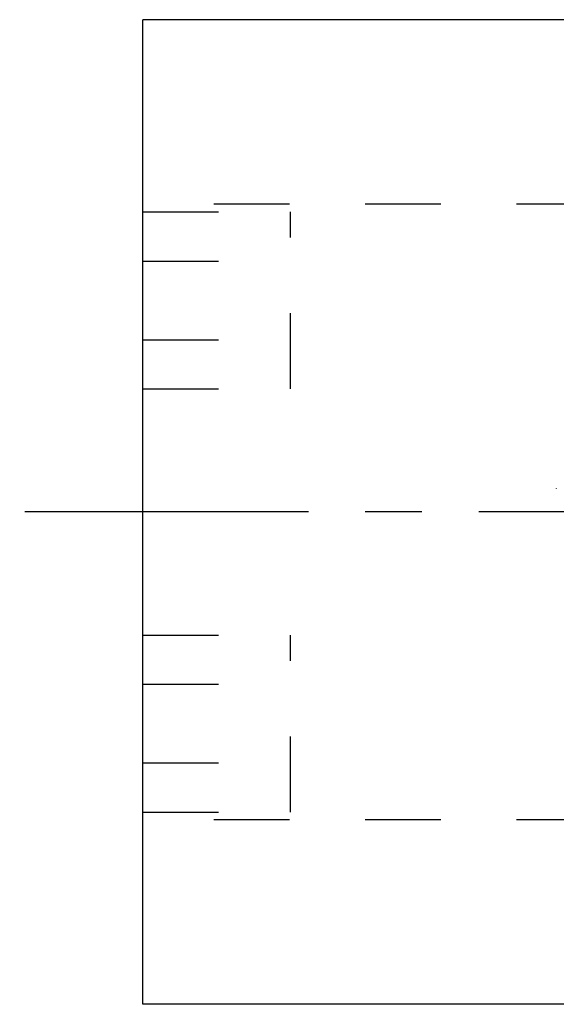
# Model space of a CAD drawing. Header units: millimetres. Extents: x 255.6 to 341.1, y 194 to 234.
# Tile 1 of 40: x 255.6 to 277.4, y 194 to 234. Entities that reach past the tile are written whole.
import ezdxf

# ---------------------------------------------------------------- set-up
doc = ezdxf.new("R2010")
doc.units = ezdxf.units.MM
doc.header["$LTSCALE"] = 30.734
doc.linetypes.add('CENTER', pattern=[0.6, 0.375, -0.075, 0.075, -0.075])
doc.linetypes.add('HIDDEN', pattern=[0.2, 0.1, -0.1])
doc.layers.get('0').update_dxf_attribs({"linetype": 'CONTINUOUS'})
doc.layers.add('DEFAULT_1', color=7, linetype='CENTER')
doc.layers.add('DEFAULT_2', color=8, linetype='HIDDEN')

msp = doc.modelspace()

# ---------------------------------------------------------------- linework, layer by layer
at = {"color": 7, "linetype": 'CONTINUOUS'}
for p, q in [((328.564, 234.004), (260.614, 234.004)), ((260.614, 194.004), (260.614, 234.003)), ((328.564, 194.004), (260.614, 194.004))]:
    msp.add_line(p, q, dxfattribs=at)
at = {"layer": 'DEFAULT_1', "color": 2, "linetype": 'CENTER'}
msp.add_line((341.114, 214.004), (255.614, 214.004), dxfattribs=at)
at = {"layer": 'DEFAULT_2', "color": 8, "linetype": 'HIDDEN'}
for p, q in [((297.314, 226.504), (260.614, 226.504)), ((260.614, 226.2), (266.614, 226.2)), ((266.614, 219.004), (266.614, 226.2)), ((260.614, 224.2), (266.614, 224.2)), ((260.614, 221.004), (266.614, 221.004)), ((260.614, 219.004), (266.614, 219.004)), ((277.421, 214.973), (277.421, 214.956)), ((260.614, 209.004), (266.614, 209.004)), ((266.614, 201.807), (266.614, 209.004)), ((260.614, 207.004), (266.614, 207.004)), ((260.614, 203.807), (266.614, 203.807)), ((260.614, 201.807), (266.614, 201.807)), ((297.314, 201.504), (260.614, 201.504))]:
    msp.add_line(p, q, dxfattribs=at)

doc.saveas('drawing.dxf')
